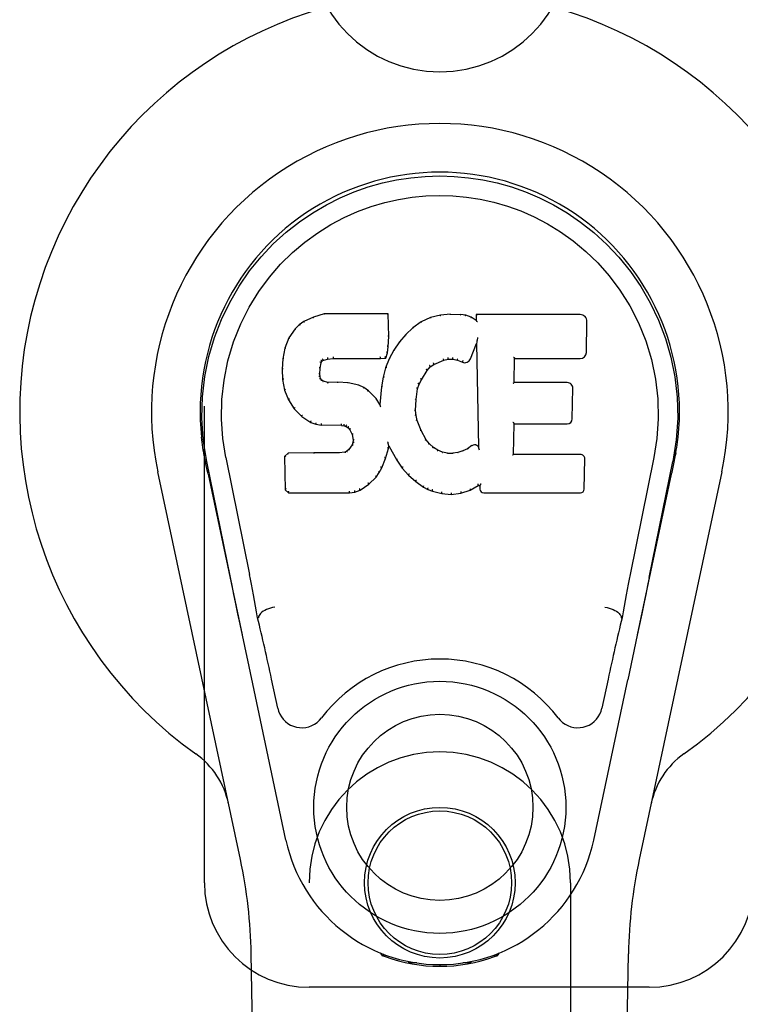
# Model space of a CAD drawing. Header units: inches. Extents: x 0 to 207, y 0 to 134.
# Tile 9 of 78: x 66.68 to 68.4, y 65.53 to 67.88. Entities that reach past the tile are written whole.
import ezdxf

# ---------------------------------------------------------------- set-up
doc = ezdxf.new("R2010")
doc.units = ezdxf.units.IN
doc.header["$LTSCALE"] = 11.383625
doc.header["$MEASUREMENT"] = 0
doc.linetypes.add('HIDDEN', pattern=[0.2, 0.1, -0.1])
doc.layers.add('LEFTHAND_DOOR_ASSEMBLY', color=7, linetype='CONTINUOUS')

msp = doc.modelspace()

# ---------------------------------------------------------------- linework, layer by layer
at = {"layer": 'LEFTHAND_DOOR_ASSEMBLY', "color": 8, "linetype": 'HIDDEN'}
for p, q in [((67.1214, 65.8161), (67.1214, 68.0661)), ((67.3714, 63.9586), (67.3714, 65.8161)), ((67.9964, 65.8161), (67.9964, 63.9586)), ((68.1839, 65.5661), (67.3714, 65.5661))]:
    msp.add_line(p, q, dxfattribs=at)
at = {"layer": 'LEFTHAND_DOOR_ASSEMBLY', "color": 7, "linetype": 'Continuous'}
for p, q in [((67.3821, 67.1674), (67.3589, 67.1568)), ((67.4078, 67.1756), (67.3821, 67.1674)), ((67.3823, 67.1668), (67.3821, 67.1674)), ((67.4079, 67.175), (67.4078, 67.1756)), ((67.5607, 67.1756), (67.4078, 67.1756)), ((67.5601, 67.175), (67.5607, 67.1756)), ((67.5619, 67.1208), (67.5607, 67.1756)), ((67.6854, 67.1718), (67.6618, 67.1664)), ((67.709, 67.1741), (67.6854, 67.1718)), ((67.6855, 67.1711), (67.6854, 67.1718)), ((67.709, 67.1735), (67.709, 67.1741)), ((67.709, 67.1741), (67.733, 67.1737)), ((67.7091, 67.1729), (67.709, 67.1735)), ((67.733, 67.173), (67.733, 67.1737)), ((67.7459, 67.1717), (67.733, 67.1737)), ((67.7457, 67.1711), (67.7459, 67.1717)), ((67.7587, 67.1675), (67.7459, 67.1717)), ((67.7585, 67.1669), (67.7587, 67.1675)), ((67.7708, 67.1595), (67.7587, 67.1675)), ((67.7706, 67.1735), (67.7708, 67.1595)), ((67.7712, 67.1729), (67.7706, 67.1735)), ((68.0193, 67.1735), (67.7706, 67.1735)), ((67.3478, 67.149), (67.3379, 67.1395)), ((67.3589, 67.1568), (67.3478, 67.149)), ((67.3482, 67.1485), (67.3478, 67.149)), ((67.3593, 67.1562), (67.3589, 67.1568)), ((67.6394, 67.1564), (67.6197, 67.1421)), ((67.6618, 67.1664), (67.6394, 67.1564)), ((67.6397, 67.1559), (67.6394, 67.1564)), ((67.662, 67.1658), (67.6618, 67.1664)), ((67.7708, 67.1595), (67.7714, 67.1584)), ((68.0341, 67.0827), (68.0354, 67.1571)), ((67.3379, 67.1395), (67.3232, 67.1177)), ((67.3384, 67.1391), (67.3379, 67.1395)), ((67.5606, 67.0964), (67.5619, 67.1208)), ((67.5613, 67.1208), (67.5619, 67.1208)), ((67.6026, 67.1258), (67.5874, 67.108)), ((67.6197, 67.1421), (67.6026, 67.1258)), ((67.6031, 67.1253), (67.6026, 67.1258)), ((67.6201, 67.1416), (67.6197, 67.1421)), ((67.3232, 67.1177), (67.3135, 67.093)), ((67.3237, 67.1174), (67.3232, 67.1177)), ((67.559, 67.0821), (67.5606, 67.0964)), ((67.56, 67.0964), (67.5606, 67.0964)), ((67.5874, 67.108), (67.5741, 67.0887)), ((67.5879, 67.1076), (67.5874, 67.108)), ((67.7569, 67.0677), (67.7718, 67.1045)), ((67.7723, 67.1074), (67.7718, 67.1045)), ((67.7718, 67.1045), (67.7761, 66.8574)), ((67.7725, 67.1093), (67.7724, 67.1088)), ((67.7726, 67.11), (67.7725, 67.1093)), ((67.7727, 67.1107), (67.7726, 67.11)), ((67.7729, 67.1118), (67.7727, 67.1107)), ((67.7731, 67.1129), (67.7729, 67.1118)), ((67.7733, 67.1141), (67.7731, 67.1129)), ((67.7736, 67.1155), (67.7733, 67.1141)), ((67.7739, 67.1174), (67.7736, 67.1155)), ((67.7741, 67.1186), (67.7739, 67.1174)), ((67.3135, 67.093), (67.3084, 67.068)), ((67.314, 67.0929), (67.3135, 67.093)), ((67.5545, 67.0694), (67.559, 67.0821)), ((67.5584, 67.0822), (67.559, 67.0821)), ((67.5741, 67.0887), (67.563, 67.068)), ((67.5746, 67.0884), (67.5741, 67.0887)), ((67.3084, 67.068), (67.307, 67.0431)), ((67.309, 67.0679), (67.3084, 67.068)), ((67.398, 67.0453), (67.4, 67.0584)), ((67.3994, 67.0585), (67.4, 67.0584)), ((67.4, 67.0584), (67.4016, 67.0617)), ((67.4012, 67.062), (67.4016, 67.0617)), ((67.4016, 67.0617), (67.4042, 67.0638)), ((67.4039, 67.0643), (67.4042, 67.0638)), ((67.4042, 67.0638), (67.4155, 67.0672)), ((67.4154, 67.0678), (67.4155, 67.0672)), ((67.4155, 67.0672), (67.4289, 67.0683)), ((67.4288, 67.0722), (67.4289, 67.0708)), ((67.4289, 67.0688), (67.4289, 67.0683)), ((67.4289, 67.0683), (67.5418, 67.0683)), ((67.5418, 67.0708), (67.5417, 67.0722)), ((67.5418, 67.0683), (67.5545, 67.0694)), ((67.5418, 67.0688), (67.5418, 67.0683)), ((67.5541, 67.0699), (67.5545, 67.0694)), ((67.563, 67.068), (67.5544, 67.0462)), ((67.5636, 67.0677), (67.563, 67.068)), ((67.6605, 67.049), (67.6609, 67.0486)), ((67.6609, 67.0486), (67.6697, 67.0545)), ((67.6694, 67.055), (67.6697, 67.0545)), ((67.6697, 67.0545), (67.6931, 67.0643)), ((67.6929, 67.0648), (67.6931, 67.0643)), ((67.6931, 67.0643), (67.7038, 67.067)), ((67.7038, 67.0675), (67.7038, 67.067)), ((67.7038, 67.067), (67.7147, 67.0668)), ((67.7148, 67.0674), (67.7147, 67.0668)), ((67.7147, 67.0668), (67.7261, 67.0642)), ((67.7263, 67.0647), (67.7261, 67.0642)), ((67.7261, 67.0642), (67.7378, 67.0596)), ((67.738, 67.0602), (67.7378, 67.0596)), ((67.8617, 67.0109), (67.8627, 67.0682)), ((67.8621, 67.0687), (67.8627, 67.0682)), ((67.8627, 67.0682), (68.0193, 67.0682)), ((67.307, 67.0431), (67.3082, 67.018)), ((67.3076, 67.043), (67.307, 67.0431)), ((67.3966, 67.0313), (67.3972, 67.0314)), ((67.397, 67.0253), (67.3976, 67.0254)), ((67.3972, 67.0314), (67.398, 67.0453)), ((67.3976, 67.0254), (67.3972, 67.0314)), ((67.3974, 67.0454), (67.398, 67.0453)), ((67.399, 67.0208), (67.3976, 67.0254)), ((67.5544, 67.0462), (67.5485, 67.0237)), ((67.555, 67.046), (67.5544, 67.0462)), ((67.6398, 67.0177), (67.6538, 67.0398)), ((67.6533, 67.0402), (67.6538, 67.0398)), ((67.6538, 67.0398), (67.6609, 67.0486)), ((67.3088, 67.0181), (67.3082, 67.018)), ((67.3082, 67.018), (67.3128, 66.9932)), ((67.3984, 67.0205), (67.399, 67.0208)), ((67.4017, 67.0171), (67.399, 67.0208)), ((67.4012, 67.0166), (67.4017, 67.0171)), ((67.4054, 67.0144), (67.4017, 67.0171)), ((67.4051, 67.0138), (67.4054, 67.0144)), ((67.4169, 67.0111), (67.4054, 67.0144)), ((67.4168, 67.0105), (67.4169, 67.0111)), ((67.4399, 67.0119), (67.4169, 67.0111)), ((67.4399, 67.0112), (67.4399, 67.0119)), ((67.4649, 67.0106), (67.4399, 67.0119)), ((67.4399, 67.0107), (67.4399, 67.0112)), ((67.4648, 67.0099), (67.4649, 67.0106)), ((67.49, 67.005), (67.4649, 67.0106)), ((67.4898, 67.0044), (67.49, 67.005)), ((67.5025, 66.9994), (67.49, 67.005)), ((67.5485, 67.0237), (67.5446, 67.0009)), ((67.5491, 67.0236), (67.5485, 67.0237)), ((67.6308, 66.9959), (67.6344, 67.007)), ((67.6338, 67.0072), (67.6344, 67.007)), ((67.6344, 67.007), (67.6398, 67.0177)), ((67.6393, 67.018), (67.6398, 67.0177)), ((67.8611, 67.0103), (67.8617, 67.0109)), ((67.9884, 67.0109), (67.8617, 67.0109)), ((67.3134, 66.9933), (67.3128, 66.9932)), ((67.3128, 66.9932), (67.3221, 66.9695)), ((67.5022, 66.9988), (67.5025, 66.9994)), ((67.5136, 66.9915), (67.5025, 66.9994)), ((67.5132, 66.991), (67.5136, 66.9915)), ((67.5318, 66.9733), (67.5136, 66.9915)), ((67.5446, 67.0009), (67.5409, 66.9588)), ((67.5452, 67.0008), (67.5446, 67.0009)), ((67.6273, 66.9703), (67.6308, 66.9959)), ((67.6302, 66.996), (67.6308, 66.9959)), ((68.0004, 66.9243), (68.0017, 66.9974)), ((67.3227, 66.9697), (67.3221, 66.9695)), ((67.3221, 66.9695), (67.3361, 66.9481)), ((67.5313, 66.9729), (67.5318, 66.9733)), ((67.5409, 66.9588), (67.5318, 66.9733)), ((67.5414, 66.9569), (67.5409, 66.9588)), ((67.6261, 66.9443), (67.6273, 66.9703)), ((67.6267, 66.9704), (67.6273, 66.9703)), ((67.3366, 66.9484), (67.3361, 66.9481)), ((67.3361, 66.9481), (67.3539, 66.9298)), ((67.6255, 66.9443), (67.6261, 66.9443)), ((67.6271, 66.9321), (67.6261, 66.9443)), ((67.6265, 66.932), (67.6271, 66.9321)), ((67.6298, 66.9203), (67.6271, 66.9321)), ((67.3543, 66.9302), (67.3539, 66.9298)), ((67.3539, 66.9298), (67.3753, 66.9159)), ((67.3755, 66.9164), (67.3753, 66.9159)), ((67.3753, 66.9159), (67.3879, 66.9113)), ((67.3881, 66.9118), (67.3879, 66.9113)), ((67.3879, 66.9113), (67.4009, 66.9091)), ((67.4009, 66.9096), (67.4009, 66.9091)), ((67.4486, 66.9086), (67.4009, 66.9091)), ((67.4487, 66.9092), (67.4486, 66.9086)), ((67.4486, 66.9086), (67.455, 66.908)), ((67.4551, 66.9086), (67.455, 66.908)), ((67.455, 66.908), (67.4601, 66.9063)), ((67.6292, 66.9201), (67.6298, 66.9203)), ((67.6392, 66.8963), (67.6298, 66.9203)), ((67.86, 66.8394), (67.8612, 66.9124)), ((67.8607, 66.913), (67.8612, 66.9124)), ((67.8612, 66.9124), (67.9884, 66.9124)), ((67.4604, 66.9068), (67.4601, 66.9063)), ((67.4601, 66.9063), (67.4646, 66.903)), ((67.465, 66.9034), (67.4646, 66.903)), ((67.4646, 66.903), (67.4685, 66.8984)), ((67.469, 66.8987), (67.4685, 66.8984)), ((67.4685, 66.8984), (67.4744, 66.8867)), ((67.4749, 66.8868), (67.4744, 66.8867)), ((67.4744, 66.8867), (67.4767, 66.8734)), ((67.6386, 66.896), (67.6392, 66.8963)), ((67.6516, 66.8739), (67.6392, 66.8963)), ((67.4744, 66.8623), (67.4662, 66.8513)), ((67.4763, 66.8675), (67.4744, 66.8623)), ((67.475, 66.862), (67.4744, 66.8623)), ((67.4767, 66.8734), (67.4763, 66.8675)), ((67.4768, 66.8674), (67.4763, 66.8675)), ((67.4773, 66.8734), (67.4767, 66.8734)), ((67.56, 66.8685), (67.5598, 66.8695)), ((67.5602, 66.8678), (67.56, 66.8685)), ((67.5603, 66.8671), (67.5602, 66.8678)), ((67.5605, 66.8665), (67.5603, 66.8671)), ((67.5606, 66.8658), (67.5605, 66.8665)), ((67.5607, 66.8653), (67.5606, 66.8658)), ((67.5608, 66.8645), (67.5607, 66.8653)), ((67.5617, 66.8597), (67.5612, 66.8616)), ((67.6511, 66.8736), (67.6516, 66.8739)), ((67.6595, 66.8646), (67.6516, 66.8739)), ((67.659, 66.8642), (67.6595, 66.8646)), ((67.6688, 66.8562), (67.6595, 66.8646)), ((67.1199, 66.8432), (67.1213, 66.8361)), ((67.3211, 66.8425), (67.3131, 66.8344)), ((67.3828, 66.8431), (67.3211, 66.8425)), ((67.3214, 66.8419), (67.3211, 66.8425)), ((67.4435, 66.8434), (67.3828, 66.8431)), ((67.3828, 66.8424), (67.3828, 66.8431)), ((67.3828, 66.8424), (67.3829, 66.8419)), ((67.4572, 66.8444), (67.4435, 66.8434)), ((67.4435, 66.8427), (67.4435, 66.8434)), ((67.4435, 66.8427), (67.4436, 66.8422)), ((67.4616, 66.8469), (67.4572, 66.8444)), ((67.4573, 66.8438), (67.4572, 66.8444)), ((67.4662, 66.8513), (67.4616, 66.8469)), ((67.462, 66.8464), (67.4616, 66.8469)), ((67.4666, 66.8509), (67.4662, 66.8513)), ((67.5543, 66.8298), (67.5611, 66.8537)), ((67.5606, 66.8538), (67.5611, 66.8537)), ((67.5611, 66.8537), (67.5617, 66.8597)), ((67.5617, 66.8597), (67.5808, 66.8257)), ((67.6684, 66.8557), (67.6688, 66.8562)), ((67.679, 66.8493), (67.6688, 66.8562)), ((67.6787, 66.8488), (67.679, 66.8493)), ((67.6902, 66.8449), (67.679, 66.8493)), ((67.69, 66.8442), (67.6902, 66.8449)), ((67.7024, 66.8427), (67.6902, 66.8449)), ((67.7023, 66.842), (67.7024, 66.8427)), ((67.7024, 66.8427), (67.7147, 66.8422)), ((67.7268, 66.844), (67.7147, 66.8422)), ((67.7148, 66.8416), (67.7147, 66.8422)), ((67.7149, 66.841), (67.7148, 66.8416)), ((67.7388, 66.8479), (67.7268, 66.844)), ((67.727, 66.8434), (67.7268, 66.844)), ((67.7501, 66.8531), (67.7388, 66.8479)), ((67.739, 66.8473), (67.7388, 66.8479)), ((67.7605, 66.8603), (67.7501, 66.8531)), ((67.7504, 66.8525), (67.7501, 66.8531)), ((67.7608, 66.8597), (67.7605, 66.8603)), ((67.7761, 66.8574), (67.7761, 66.8573)), ((67.7767, 66.8552), (67.7761, 66.8573)), ((67.7788, 66.8498), (67.7781, 66.8519)), ((67.8593, 66.8388), (67.86, 66.8394)), ((68.0199, 66.8394), (67.86, 66.8394)), ((68.2455, 66.8299), (68.248, 66.8433)), ((68.2479, 66.8433), (68.2465, 66.8361)), ((67.123, 66.8265), (67.1224, 66.8295)), ((67.1236, 66.8234), (67.123, 66.8265)), ((67.125, 66.8168), (67.1236, 66.8234)), ((67.128, 66.8021), (67.125, 66.8168)), ((67.1834, 66.5456), (67.1269, 66.8226)), ((67.1724, 66.8318), (67.2294, 66.5528)), ((67.3131, 66.8344), (67.3145, 66.7551)), ((67.3137, 66.8341), (67.3131, 66.8344)), ((67.545, 66.807), (67.5543, 66.8298)), ((67.5537, 66.8299), (67.5543, 66.8298)), ((67.5813, 66.826), (67.5808, 66.8257)), ((67.5808, 66.8257), (67.594, 66.8069)), ((68.0291, 66.7567), (68.0303, 66.8288)), ((68.1954, 66.8318), (68.1384, 66.5528)), ((68.1844, 66.5456), (68.2409, 66.8226)), ((68.2428, 66.8168), (68.2444, 66.8246)), ((68.2444, 66.8246), (68.245, 66.8273)), ((68.245, 66.8273), (68.2455, 66.8299)), ((67.2074, 65.8716), (67.0101, 66.7975)), ((67.13, 66.7926), (67.128, 66.8021)), ((67.13, 66.7925), (67.2119, 66.4083)), ((67.5319, 66.7852), (67.5393, 66.7958)), ((67.5388, 66.7961), (67.5393, 66.7958)), ((67.5393, 66.7958), (67.545, 66.807)), ((67.5445, 66.8072), (67.545, 66.807)), ((67.5945, 66.8073), (67.594, 66.8069)), ((67.594, 66.8069), (67.6093, 66.79)), ((67.6097, 66.7904), (67.6093, 66.79)), ((68.1559, 66.4083), (68.2378, 66.7925)), ((68.3577, 66.7975), (68.1604, 65.8716)), ((67.4932, 66.7537), (67.514, 66.7679)), ((67.5137, 66.7683), (67.514, 66.7679)), ((67.514, 66.7679), (67.5319, 66.7852)), ((67.5315, 66.7856), (67.5319, 66.7852)), ((67.6093, 66.79), (67.6264, 66.7749)), ((67.6267, 66.7753), (67.6264, 66.7749)), ((67.6264, 66.7749), (67.6446, 66.7609)), ((67.3151, 66.7554), (67.3145, 66.7551)), ((67.3145, 66.7551), (67.3221, 66.7477)), ((67.3223, 66.7483), (67.3221, 66.7477)), ((67.3221, 66.7477), (67.4683, 66.7477)), ((67.4682, 66.7502), (67.4681, 66.7516)), ((67.4682, 66.7483), (67.4683, 66.7477)), ((67.4683, 66.7477), (67.481, 66.7494)), ((67.4809, 66.7499), (67.481, 66.7494)), ((67.481, 66.7494), (67.4932, 66.7537)), ((67.493, 66.7542), (67.4932, 66.7537)), ((67.6449, 66.7614), (67.6446, 66.7609)), ((67.6446, 66.7609), (67.6551, 66.7555)), ((67.6554, 66.7561), (67.6551, 66.7555)), ((67.6551, 66.7555), (67.6662, 66.7518)), ((67.6663, 66.7523), (67.6662, 66.7518)), ((67.6662, 66.7518), (67.6885, 66.7461)), ((67.6886, 66.7467), (67.6885, 66.7461)), ((67.6885, 66.7461), (67.7113, 66.7436)), ((67.7113, 66.7475), (67.7113, 66.7441)), ((67.7113, 66.7436), (67.7344, 66.7468)), ((67.7113, 66.7441), (67.7113, 66.7436)), ((67.7343, 66.7473), (67.7344, 66.7468)), ((67.7344, 66.7468), (67.7566, 66.7537)), ((67.7564, 66.7542), (67.7566, 66.7537)), ((67.7566, 66.7537), (67.7752, 66.7648)), ((67.7751, 66.7654), (67.7752, 66.7648)), ((67.7752, 66.7648), (67.7796, 66.7648)), ((67.7801, 66.7654), (67.7796, 66.7648)), ((67.7796, 66.7648), (67.7797, 66.7567)), ((67.7889, 66.7477), (68.0199, 66.7477)), ((67.2505, 66.449), (67.2484, 66.4486)), ((68.1173, 66.449), (68.1194, 66.4486)), ((68.1664, 66.4585), (68.1557, 66.4077)), ((68.1557, 66.4077), (68.1445, 66.3544)), ((67.2279, 66.3326), (67.2176, 66.3812)), ((68.1445, 66.3544), (68.1331, 66.3006)), ((67.3162, 65.9179), (67.2279, 66.3326)), ((67.2966, 66.2331), (67.2819, 66.3022)), ((68.0516, 65.9179), (68.1331, 66.3006)), ((68.0859, 66.3022), (68.0712, 66.2331)), ((67.3054, 61.5067), (67.2331, 65.646)), ((67.5452, 65.6426), (67.5424, 65.6483)), ((67.5487, 65.6458), (67.5486, 65.6412)), ((67.5523, 65.6427), (67.5526, 65.6397)), ((67.8152, 65.6397), (67.8155, 65.6426)), ((67.8191, 65.6458), (67.8192, 65.6412)), ((67.8254, 65.6483), (67.8226, 65.6426)), ((68.0624, 61.5067), (68.1347, 65.646)), ((67.6292, 65.6246), (67.6083, 65.6242)), ((67.6839, 65.6203), (67.6839, 65.6163)), ((67.7595, 65.6242), (67.7386, 65.6246))]:
    msp.add_line(p, q, dxfattribs=at)
for points in [[(67.1269, 66.8225), (67.1187, 66.8751), (67.1155, 66.9269), (67.1169, 66.9771), (67.1225, 67.0259), (67.1321, 67.0731), (67.1454, 67.1184), (67.162, 67.1617), (67.1817, 67.2027), (67.2043, 67.2414), (67.2294, 67.2777), (67.2568, 67.3114), (67.286, 67.3423), (67.3166, 67.3702), (67.3482, 67.395), (67.3804, 67.4169), (67.4131, 67.4361), (67.4459, 67.4525), (67.4791, 67.4666), (67.5128, 67.4784), (67.5467, 67.4879), (67.5806, 67.4953), (67.6146, 67.5005), (67.6492, 67.5037), (67.6839, 67.5047)], [(67.6839, 67.5047), (67.7182, 67.5037), (67.7525, 67.5006), (67.7869, 67.4953), (67.8211, 67.4879), (67.855, 67.4784), (67.8886, 67.4666), (67.9222, 67.4524), (67.9554, 67.4357), (67.988, 67.4166), (68.0201, 67.3946), (68.052, 67.3695), (68.0828, 67.3413), (68.1118, 67.3105), (68.1391, 67.2768), (68.1642, 67.2404), (68.1867, 67.2014), (68.2065, 67.1601), (68.223, 67.1167), (68.236, 67.0717), (68.2454, 67.0249), (68.251, 66.9762), (68.2523, 66.926), (68.249, 66.8746), (68.2409, 66.8225)], [(67.1724, 66.8318), (67.1652, 66.8775), (67.162, 66.9236), (67.163, 66.9703), (67.1682, 67.017), (67.1777, 67.0633), (67.1911, 67.1083), (67.2082, 67.151), (67.2284, 67.1912), (67.2514, 67.2285), (67.2766, 67.2627), (67.3035, 67.2937), (67.3319, 67.3217), (67.3615, 67.3468), (67.3921, 67.369), (67.4234, 67.3885), (67.4552, 67.4055), (67.4873, 67.4198), (67.5197, 67.4317), (67.5523, 67.4414), (67.585, 67.4488), (67.6176, 67.454), (67.6502, 67.4571), (67.6828, 67.4582), (67.7153, 67.4573), (67.7478, 67.4543), (67.7802, 67.4492), (67.8127, 67.4421), (67.8452, 67.4327), (67.8775, 67.421), (67.9095, 67.4069), (67.9411, 67.3905), (67.9722, 67.3714), (68.0028, 67.3494), (68.0326, 67.3246), (68.0613, 67.2969), (68.0885, 67.266), (68.1141, 67.2319), (68.1375, 67.1946), (68.1583, 67.1539), (68.1759, 67.1108), (68.1895, 67.0658), (68.1992, 67.0195)], [(67.3823, 67.1668), (67.3824, 67.1668), (67.3825, 67.1668), (67.3826, 67.1667), (67.3827, 67.1666), (67.3829, 67.1665), (67.383, 67.1663)], [(67.4079, 67.175), (67.408, 67.1749), (67.408, 67.1749), (67.4081, 67.1748), (67.4081, 67.1747), (67.4082, 67.1745), (67.4082, 67.1744)], [(67.5596, 67.175), (67.5594, 67.1749), (67.5592, 67.1749), (67.5589, 67.1748), (67.5587, 67.1747), (67.5585, 67.1745), (67.5582, 67.1744)], [(67.6859, 67.1706), (67.6858, 67.1708), (67.6857, 67.1709), (67.6857, 67.171), (67.6856, 67.1711), (67.6856, 67.1711), (67.6855, 67.1711)], [(67.7328, 67.1725), (67.7328, 67.1726), (67.7328, 67.1728), (67.7329, 67.1729), (67.7329, 67.173), (67.7329, 67.173), (67.733, 67.173)], [(67.7453, 67.1705), (67.7453, 67.1707), (67.7454, 67.1708), (67.7455, 67.1709), (67.7456, 67.171), (67.7456, 67.1711), (67.7457, 67.1711)], [(67.7576, 67.1665), (67.7578, 67.1666), (67.7579, 67.1667), (67.758, 67.1668), (67.7582, 67.1669), (67.7583, 67.1669), (67.7584, 67.1669)], [(67.7732, 67.1723), (67.7729, 67.1725), (67.7727, 67.1726), (67.7724, 67.1727), (67.7722, 67.1728), (67.772, 67.1729), (67.7718, 67.1729)], [(67.3483, 67.1486), (67.3484, 67.1486), (67.3486, 67.1487), (67.3487, 67.1487), (67.3489, 67.1486), (67.3492, 67.1486), (67.3495, 67.1484)], [(67.3593, 67.1562), (67.3594, 67.1562), (67.3595, 67.1562), (67.3596, 67.1562), (67.3598, 67.1562), (67.36, 67.156), (67.3602, 67.1559)], [(67.6406, 67.1555), (67.6404, 67.1557), (67.6402, 67.1558), (67.6401, 67.1559), (67.6399, 67.1559), (67.6398, 67.1559), (67.6396, 67.1559)], [(67.6626, 67.1653), (67.6625, 67.1655), (67.6624, 67.1656), (67.6623, 67.1657), (67.6622, 67.1657), (67.6621, 67.1658), (67.662, 67.1658)], [(67.7735, 67.156), (67.7732, 67.1565), (67.7729, 67.1569), (67.7726, 67.1573), (67.7723, 67.1576), (67.7721, 67.1579), (67.7719, 67.158)], [(67.3384, 67.1392), (67.3386, 67.1393), (67.3388, 67.1393), (67.339, 67.1394), (67.3393, 67.1394), (67.3396, 67.1393), (67.3399, 67.1392)], [(67.5613, 67.1208), (67.5613, 67.1212), (67.561, 67.1215), (67.5607, 67.1218), (67.5603, 67.122), (67.5599, 67.1221), (67.5594, 67.1222)], [(67.6045, 67.1253), (67.6042, 67.1254), (67.6039, 67.1255), (67.6037, 67.1255), (67.6034, 67.1255), (67.6032, 67.1254), (67.603, 67.1253)], [(67.6214, 67.1415), (67.6211, 67.1416), (67.6208, 67.1417), (67.6206, 67.1418), (67.6204, 67.1418), (67.6202, 67.1417), (67.6201, 67.1416)], [(67.3238, 67.1175), (67.3239, 67.1177), (67.3242, 67.1178), (67.3244, 67.1179), (67.3248, 67.1179), (67.3251, 67.1179), (67.3254, 67.1178)], [(67.56, 67.0964), (67.5599, 67.0968), (67.5597, 67.0971), (67.5594, 67.0975), (67.559, 67.0977), (67.5585, 67.0979), (67.558, 67.0979)], [(67.5895, 67.1078), (67.5892, 67.1079), (67.5889, 67.1079), (67.5886, 67.1079), (67.5883, 67.1079), (67.5881, 67.1078), (67.5879, 67.1076)], [(67.7724, 67.1083), (67.7723, 67.108), (67.7723, 67.1078), (67.7723, 67.1077)], [(67.7724, 67.1088), (67.7724, 67.1086), (67.7724, 67.1084), (67.7724, 67.1083)], [(67.3141, 67.0929), (67.3142, 67.0932), (67.3145, 67.0934), (67.3148, 67.0935), (67.3151, 67.0936), (67.3155, 67.0937), (67.3159, 67.0937)], [(67.5542, 67.0702), (67.5542, 67.0705), (67.5541, 67.0708), (67.554, 67.0712), (67.5539, 67.0716), (67.5536, 67.072), (67.5533, 67.0724), (67.553, 67.0728), (67.5526, 67.0731)], [(67.5584, 67.0823), (67.5584, 67.0827), (67.5582, 67.0831), (67.5579, 67.0834), (67.5575, 67.0837), (67.557, 67.0839), (67.5565, 67.084)], [(67.5763, 67.0887), (67.576, 67.0888), (67.5756, 67.0888), (67.5753, 67.0888), (67.5751, 67.0887), (67.5748, 67.0886), (67.5746, 67.0883)], [(67.309, 67.068), (67.3092, 67.0683), (67.3094, 67.0685), (67.3097, 67.0688), (67.3101, 67.0689), (67.3105, 67.069), (67.311, 67.069)], [(67.3975, 67.0605), (67.398, 67.0604), (67.3985, 67.0601), (67.3989, 67.0598), (67.3992, 67.0595), (67.3994, 67.0591), (67.3994, 67.0587)], [(67.3996, 67.0646), (67.4001, 67.0643), (67.4006, 67.064), (67.4009, 67.0635), (67.4012, 67.0631), (67.4013, 67.0626), (67.4012, 67.0622)], [(67.403, 67.0675), (67.4033, 67.0671), (67.4036, 67.0667), (67.4038, 67.0662), (67.404, 67.0658), (67.4041, 67.0653), (67.4042, 67.0649), (67.4041, 67.0646), (67.404, 67.0643)], [(67.4151, 67.0711), (67.4152, 67.0707), (67.4153, 67.0702), (67.4154, 67.0697), (67.4155, 67.0691), (67.4156, 67.0687), (67.4156, 67.0682), (67.4155, 67.0679), (67.4154, 67.0678)], [(67.4289, 67.0708), (67.4289, 67.0703), (67.4289, 67.0698), (67.4289, 67.0694), (67.4289, 67.0691), (67.4289, 67.0689), (67.4289, 67.0688)], [(67.5418, 67.0688), (67.5418, 67.0689), (67.5418, 67.0691), (67.5418, 67.0694), (67.5418, 67.0698), (67.5418, 67.0703), (67.5418, 67.0708)], [(67.5654, 67.0683), (67.565, 67.0683), (67.5646, 67.0683), (67.5643, 67.0683), (67.564, 67.0682), (67.5637, 67.068), (67.5636, 67.0677)], [(67.6606, 67.049), (67.6607, 67.0493), (67.6607, 67.0496), (67.6607, 67.05), (67.6605, 67.0504), (67.6603, 67.0508), (67.6599, 67.0512), (67.6596, 67.0515), (67.6592, 67.0518)], [(67.6694, 67.055), (67.6696, 67.0552), (67.6696, 67.0555), (67.6696, 67.0559), (67.6695, 67.0564), (67.6693, 67.0569), (67.6691, 67.0573), (67.6688, 67.0578), (67.6685, 67.0581)], [(67.6929, 67.0648), (67.693, 67.0649), (67.6931, 67.0652), (67.6931, 67.0655), (67.693, 67.066), (67.6929, 67.0665), (67.6927, 67.067), (67.6925, 67.0676), (67.6923, 67.068)], [(67.7038, 67.0675), (67.7038, 67.0676), (67.7038, 67.0679), (67.7039, 67.0682), (67.7038, 67.0687), (67.7038, 67.0692), (67.7037, 67.0698), (67.7036, 67.0704), (67.7035, 67.0709)], [(67.7148, 67.0674), (67.7147, 67.0675), (67.7147, 67.0677), (67.7147, 67.0681), (67.7147, 67.0685), (67.7148, 67.0691), (67.7148, 67.0696), (67.7149, 67.0702), (67.715, 67.0707)], [(67.7263, 67.0647), (67.7262, 67.0648), (67.7261, 67.0651), (67.7261, 67.0654), (67.7261, 67.0659), (67.7263, 67.0664), (67.7264, 67.067), (67.7266, 67.0675), (67.7269, 67.068)], [(67.7387, 67.0634), (67.7385, 67.063), (67.7382, 67.0625), (67.738, 67.062), (67.7378, 67.0615), (67.7378, 67.061), (67.7378, 67.0606), (67.7378, 67.0603), (67.738, 67.0602)], [(67.8602, 67.0721), (67.8604, 67.0719), (67.8607, 67.0717), (67.8609, 67.0715), (67.8611, 67.0712), (67.8613, 67.071), (67.8615, 67.0707)], [(67.8615, 67.0707), (67.8617, 67.0705), (67.8618, 67.0702), (67.862, 67.07), (67.862, 67.0697), (67.8621, 67.0695), (67.8621, 67.0693)], [(67.3076, 67.0431), (67.3077, 67.0434), (67.3079, 67.0438), (67.3082, 67.044), (67.3086, 67.0442), (67.3091, 67.0444), (67.3096, 67.0444)], [(67.3946, 67.0327), (67.3951, 67.0327), (67.3955, 67.0325), (67.3959, 67.0323), (67.3962, 67.0321), (67.3965, 67.0317), (67.3966, 67.0313)], [(67.395, 67.0263), (67.3955, 67.0263), (67.3959, 67.0262), (67.3962, 67.0261), (67.3966, 67.0259), (67.3968, 67.0257), (67.3969, 67.0254)], [(67.3955, 67.0469), (67.396, 67.0469), (67.3964, 67.0467), (67.3968, 67.0464), (67.3972, 67.0461), (67.3974, 67.0457), (67.3974, 67.0453)], [(67.5569, 67.0467), (67.5565, 67.0467), (67.5561, 67.0467), (67.5557, 67.0466), (67.5554, 67.0465), (67.5552, 67.0462), (67.555, 67.0459)], [(67.6533, 67.0402), (67.6534, 67.0405), (67.6534, 67.0408), (67.6533, 67.0412), (67.6531, 67.0416), (67.6529, 67.0419), (67.6525, 67.0422), (67.6521, 67.0425), (67.6517, 67.0427)], [(67.3088, 67.0182), (67.3089, 67.0185), (67.3091, 67.0189), (67.3094, 67.0192), (67.3098, 67.0194), (67.3103, 67.0196), (67.3108, 67.0197)], [(67.3967, 67.021), (67.397, 67.021), (67.3973, 67.021), (67.3977, 67.021), (67.3979, 67.0209), (67.3982, 67.0208), (67.3983, 67.0206)], [(67.3998, 67.0166), (67.4001, 67.0167), (67.4003, 67.0168), (67.4006, 67.0168), (67.4008, 67.0168), (67.401, 67.0168), (67.4012, 67.0167)], [(67.4042, 67.0134), (67.4044, 67.0135), (67.4045, 67.0136), (67.4047, 67.0137), (67.4048, 67.0138), (67.4049, 67.0138), (67.405, 67.0138)], [(67.4165, 67.0099), (67.4166, 67.01), (67.4166, 67.0102), (67.4167, 67.0103), (67.4167, 67.0104), (67.4167, 67.0104), (67.4168, 67.0105)], [(67.4646, 67.0094), (67.4646, 67.0095), (67.4647, 67.0097), (67.4647, 67.0098), (67.4648, 67.0099), (67.4648, 67.0099), (67.4648, 67.0099)], [(67.4892, 67.0039), (67.4893, 67.0041), (67.4895, 67.0043), (67.4896, 67.0043), (67.4896, 67.0044), (67.4897, 67.0044), (67.4898, 67.0044)], [(67.5471, 67.002), (67.5467, 67.0019), (67.5462, 67.0019), (67.5458, 67.0017), (67.5455, 67.0015), (67.5453, 67.0012), (67.5452, 67.0008)], [(67.551, 67.0245), (67.5505, 67.0245), (67.5501, 67.0244), (67.5498, 67.0243), (67.5494, 67.0241), (67.5492, 67.0238), (67.5491, 67.0235)], [(67.6338, 67.0073), (67.6339, 67.0077), (67.6337, 67.0081), (67.6334, 67.0085), (67.633, 67.0089), (67.6325, 67.0092), (67.632, 67.0094)], [(67.6394, 67.018), (67.6394, 67.0184), (67.6393, 67.0189), (67.6391, 67.0194), (67.6387, 67.0198), (67.6382, 67.0201), (67.6376, 67.0204)], [(67.8591, 67.0097), (67.8593, 67.0099), (67.8596, 67.01), (67.8598, 67.0101), (67.8601, 67.0102), (67.8603, 67.0103), (67.8605, 67.0103)], [(68.1992, 67.0195), (68.2046, 66.9721), (68.2058, 66.9245), (68.2027, 66.8778), (68.1954, 66.8318)], [(67.3134, 66.9934), (67.3134, 66.9938), (67.3136, 66.9942), (67.3139, 66.9945), (67.3143, 66.9948), (67.3148, 66.9951), (67.3153, 66.9952)], [(67.5013, 66.9985), (67.5015, 66.9987), (67.5017, 66.9988), (67.5018, 66.9988), (67.502, 66.9988), (67.5021, 66.9988), (67.5022, 66.9988)], [(67.5119, 66.9909), (67.5122, 66.991), (67.5124, 66.9911), (67.5126, 66.9911), (67.5128, 66.9911), (67.513, 66.9911), (67.5131, 66.991)], [(67.6303, 66.9961), (67.6302, 66.9965), (67.63, 66.9969), (67.6297, 66.9972), (67.6293, 66.9975), (67.6288, 66.9977), (67.6283, 66.9978)], [(67.3226, 66.9698), (67.3226, 66.9702), (67.3227, 66.9706), (67.323, 66.9711), (67.3234, 66.9714), (67.3239, 66.9718), (67.3244, 66.972)], [(67.5298, 66.973), (67.53, 66.9731), (67.5303, 66.9732), (67.5306, 66.9732), (67.5308, 66.9731), (67.531, 66.973), (67.5312, 66.9729)], [(67.5428, 66.9523), (67.5423, 66.9542), (67.5421, 66.955), (67.5419, 66.9558), (67.5417, 66.9563), (67.5415, 66.9567)], [(67.6267, 66.9704), (67.6266, 66.9708), (67.6264, 66.9711), (67.6261, 66.9714), (67.6257, 66.9717), (67.6252, 66.9718), (67.6247, 66.9719)], [(67.3366, 66.9485), (67.3365, 66.9488), (67.3364, 66.9491), (67.3365, 66.9495), (67.3367, 66.9498), (67.337, 66.9502), (67.3373, 66.9505), (67.3377, 66.9508), (67.3382, 66.9511)], [(67.3542, 66.9303), (67.3541, 66.9305), (67.354, 66.9308), (67.3541, 66.9312), (67.3542, 66.9316), (67.3545, 66.9321), (67.3548, 66.9325), (67.3551, 66.9328), (67.3555, 66.9331)], [(67.6255, 66.9443), (67.6254, 66.9447), (67.6252, 66.945), (67.6249, 66.9452), (67.6245, 66.9454), (67.624, 66.9455), (67.6236, 66.9456)], [(67.6265, 66.9321), (67.6264, 66.9324), (67.6261, 66.9326), (67.6258, 66.9328), (67.6255, 66.933), (67.625, 66.9331), (67.6246, 66.9331)], [(67.3755, 66.9164), (67.3754, 66.9166), (67.3753, 66.9169), (67.3753, 66.9173), (67.3754, 66.9178), (67.3756, 66.9182), (67.3758, 66.9187), (67.3761, 66.9192), (67.3764, 66.9196)], [(67.388, 66.9118), (67.3879, 66.9119), (67.3879, 66.9122), (67.3879, 66.9126), (67.3879, 66.913), (67.388, 66.9135), (67.3882, 66.9141), (67.3884, 66.9146), (67.3886, 66.9151)], [(67.4009, 66.9096), (67.4009, 66.9097), (67.4008, 66.91), (67.4008, 66.9103), (67.4009, 66.9108), (67.4009, 66.9113), (67.4009, 66.9119), (67.401, 66.9125), (67.4011, 66.913)], [(67.4487, 66.9092), (67.4486, 66.9093), (67.4486, 66.9095), (67.4486, 66.9098), (67.4486, 66.9103), (67.4487, 66.9109), (67.4487, 66.9114), (67.4487, 66.912), (67.4488, 66.9125)], [(67.4552, 66.9086), (67.4551, 66.9087), (67.455, 66.9089), (67.455, 66.9093), (67.455, 66.9098), (67.4551, 66.9103), (67.4552, 66.9108), (67.4554, 66.9114), (67.4556, 66.9119)], [(67.4603, 66.9069), (67.4602, 66.9071), (67.4601, 66.9074), (67.4602, 66.9077), (67.4603, 66.9082), (67.4604, 66.9087), (67.4607, 66.9091), (67.461, 66.9096), (67.4613, 66.91)], [(67.6291, 66.9202), (67.629, 66.9204), (67.6288, 66.9206), (67.6284, 66.9208), (67.6281, 66.9209), (67.6277, 66.9209), (67.6273, 66.9209)], [(67.8587, 66.9163), (67.859, 66.9161), (67.8592, 66.9159), (67.8595, 66.9157), (67.8597, 66.9154), (67.8599, 66.9152), (67.8601, 66.9149)], [(67.8601, 66.9149), (67.8602, 66.9147), (67.8604, 66.9144), (67.8605, 66.9142), (67.8606, 66.914), (67.8606, 66.9138), (67.8607, 66.9136)], [(67.465, 66.9034), (67.4648, 66.9037), (67.4648, 66.9041), (67.4648, 66.9044), (67.465, 66.9048), (67.4652, 66.9052), (67.4655, 66.9056), (67.4659, 66.906), (67.4663, 66.9062)], [(67.4689, 66.8988), (67.4689, 66.8992), (67.4689, 66.8997), (67.4692, 66.9001), (67.4696, 66.9005), (67.4701, 66.9009), (67.4706, 66.9012)], [(67.4749, 66.887), (67.4749, 66.8874), (67.4751, 66.8877), (67.4754, 66.8881), (67.4758, 66.8884), (67.4763, 66.8887), (67.4768, 66.8888)], [(67.6386, 66.8961), (67.6384, 66.8963), (67.6382, 66.8964), (67.6379, 66.8965), (67.6376, 66.8966), (67.6372, 66.8966), (67.6368, 66.8965)], [(67.1198, 66.8433), (67.1187, 66.8496), (67.1177, 66.8559), (67.1168, 66.8622), (67.1159, 66.8684), (67.1151, 66.8746), (67.1144, 66.8807)], [(67.475, 66.8621), (67.4752, 66.8623), (67.4754, 66.8624), (67.4757, 66.8625), (67.476, 66.8625), (67.4763, 66.8625), (67.4767, 66.8624)], [(67.4769, 66.8675), (67.477, 66.8678), (67.4773, 66.868), (67.4776, 66.8682), (67.4779, 66.8683), (67.4783, 66.8683), (67.4788, 66.8683)], [(67.4773, 66.8735), (67.4774, 66.8739), (67.4777, 66.8742), (67.478, 66.8744), (67.4784, 66.8746), (67.4788, 66.8748), (67.4793, 66.8748)], [(67.5611, 66.8634), (67.561, 66.8637), (67.561, 66.8639), (67.5608, 66.8645)], [(67.5612, 66.8618), (67.5612, 66.8619), (67.5612, 66.8621), (67.5612, 66.8623), (67.5612, 66.8624), (67.5612, 66.8627), (67.5611, 66.8629), (67.5611, 66.8631), (67.5611, 66.8634)], [(67.6495, 66.8738), (67.6498, 66.8739), (67.6501, 66.8739), (67.6504, 66.8739), (67.6506, 66.8739), (67.6508, 66.8738), (67.651, 66.8736)], [(67.6576, 66.8641), (67.6579, 66.8643), (67.6582, 66.8643), (67.6584, 66.8644), (67.6586, 66.8643), (67.6589, 66.8643), (67.6591, 66.8641)], [(67.776, 66.8574), (67.7754, 66.8583), (67.7747, 66.8591), (67.774, 66.8598), (67.7732, 66.8604), (67.7725, 66.8609), (67.7717, 66.8613), (67.7709, 66.8616), (67.7701, 66.8619), (67.7693, 66.8621), (67.7685, 66.8623), (67.7677, 66.8624), (67.7669, 66.8624)], [(68.2479, 66.8433), (68.249, 66.8497), (68.2501, 66.856), (68.2511, 66.8623), (68.2519, 66.8685), (68.2527, 66.8747), (68.2534, 66.8807)], [(67.1224, 66.8295), (67.1201, 66.8419), (67.1198, 66.8433)], [(67.3215, 66.8419), (67.3216, 66.8418), (67.3217, 66.8418), (67.3218, 66.8417), (67.3219, 66.8416), (67.322, 66.8414), (67.3222, 66.8413)], [(67.4573, 66.8438), (67.4574, 66.8438), (67.4575, 66.8438), (67.4576, 66.8437), (67.4577, 66.8436), (67.4578, 66.8434), (67.4579, 66.8433)], [(67.4621, 66.8464), (67.4622, 66.8464), (67.4624, 66.8465), (67.4626, 66.8464), (67.4628, 66.8464), (67.463, 66.8463), (67.4632, 66.8461)], [(67.4666, 66.8508), (67.4668, 66.851), (67.467, 66.8511), (67.4673, 66.8511), (67.4675, 66.8511), (67.4678, 66.8511), (67.4681, 66.851)], [(67.5606, 66.8539), (67.5605, 66.8543), (67.5603, 66.8547), (67.56, 66.855), (67.5596, 66.8553), (67.5591, 66.8554), (67.5586, 66.8555)], [(67.6672, 66.8555), (67.6675, 66.8557), (67.6678, 66.8558), (67.668, 66.8558), (67.6681, 66.8558), (67.6683, 66.8558), (67.6685, 66.8557)], [(67.6778, 66.8484), (67.678, 66.8486), (67.6782, 66.8487), (67.6783, 66.8488), (67.6785, 66.8488), (67.6786, 66.8488), (67.6788, 66.8487)], [(67.6894, 66.8437), (67.6896, 66.8439), (67.6897, 66.8441), (67.6898, 66.8441), (67.6898, 66.8442), (67.6899, 66.8442), (67.69, 66.8442)], [(67.7021, 66.8415), (67.7021, 66.8416), (67.7021, 66.8418), (67.7022, 66.8419), (67.7022, 66.842), (67.7023, 66.842), (67.7023, 66.842)], [(67.7274, 66.8429), (67.7273, 66.843), (67.7273, 66.8432), (67.7272, 66.8433), (67.7271, 66.8434), (67.727, 66.8434), (67.727, 66.8434)], [(67.7397, 66.8469), (67.7396, 66.847), (67.7394, 66.8471), (67.7393, 66.8472), (67.7392, 66.8473), (67.7391, 66.8473), (67.739, 66.8473)], [(67.7513, 66.8522), (67.7511, 66.8524), (67.7509, 66.8525), (67.7508, 66.8526), (67.7506, 66.8526), (67.7505, 66.8526), (67.7504, 66.8526)], [(67.7781, 66.8519), (67.7778, 66.8529), (67.7774, 66.8538), (67.7772, 66.8544), (67.7769, 66.8549)], [(67.8573, 66.8382), (67.8576, 66.8383), (67.8579, 66.8385), (67.8581, 66.8386), (67.8583, 66.8387), (67.8585, 66.8387), (67.8587, 66.8387)], [(67.314, 66.8344), (67.3142, 66.8345), (67.3145, 66.8347), (67.3147, 66.8347), (67.3151, 66.8348), (67.3154, 66.8348), (67.3157, 66.8347)], [(67.5537, 66.8299), (67.5537, 66.8304), (67.5536, 66.8308), (67.5533, 66.8312), (67.5529, 66.8315), (67.5524, 66.8318), (67.5518, 66.8319)], [(67.5813, 66.826), (67.5812, 66.8264), (67.5812, 66.8269), (67.5815, 66.8273), (67.5819, 66.8278), (67.5824, 66.8281), (67.583, 66.8284)], [(68.2378, 66.7926), (68.2388, 66.7973), (68.2428, 66.8168)], [(67.5387, 66.796), (67.5389, 66.7965), (67.5388, 66.797), (67.5385, 66.7974), (67.5381, 66.7979), (67.5376, 66.7982), (67.5371, 66.7984)], [(67.5445, 66.8072), (67.5446, 66.8076), (67.5445, 66.8081), (67.5442, 66.8085), (67.5438, 66.8089), (67.5433, 66.8092), (67.5427, 66.8094)], [(67.5944, 66.8073), (67.5943, 66.8076), (67.5943, 66.8079), (67.5944, 66.8083), (67.5946, 66.8087), (67.5949, 66.809), (67.5952, 66.8094), (67.5956, 66.8097), (67.596, 66.8099)], [(67.6097, 66.7904), (67.6095, 66.7907), (67.6095, 66.791), (67.6095, 66.7914), (67.6097, 66.7918), (67.6099, 66.7921), (67.6102, 66.7925), (67.6106, 66.7929), (67.6111, 66.7932)], [(67.5136, 66.7683), (67.5138, 66.7686), (67.5139, 66.7689), (67.5139, 66.7693), (67.5137, 66.7697), (67.5135, 66.7702), (67.5132, 66.7706), (67.5128, 66.771), (67.5124, 66.7713)], [(67.5314, 66.7855), (67.5316, 66.7858), (67.5316, 66.7862), (67.5315, 66.7866), (67.5314, 66.787), (67.5311, 66.7873), (67.5308, 66.7877), (67.5304, 66.788), (67.5299, 66.7882)], [(67.6267, 66.7753), (67.6265, 66.7755), (67.6265, 66.7759), (67.6265, 66.7763), (67.6267, 66.7767), (67.6269, 66.7771), (67.6272, 66.7775), (67.6276, 66.7779), (67.628, 66.7782)], [(67.7745, 66.7687), (67.7746, 66.7685), (67.7747, 66.7683), (67.7748, 66.7681), (67.7749, 66.7679), (67.7749, 66.7676), (67.775, 66.7673)], [(67.775, 66.7673), (67.7751, 66.7669), (67.7752, 66.7665), (67.7752, 66.7661), (67.7752, 66.7658), (67.7752, 66.7655), (67.7751, 66.7654)], [(67.7807, 66.7673), (67.7806, 66.7671), (67.7804, 66.7668), (67.7803, 66.7666), (67.7802, 66.7664), (67.7802, 66.7662), (67.7802, 66.766)], [(67.7821, 66.7687), (67.7819, 66.7685), (67.7816, 66.7683), (67.7814, 66.7681), (67.7811, 66.7678), (67.7809, 66.7676), (67.7807, 66.7673)], [(67.3151, 66.7557), (67.3152, 66.7561), (67.3154, 66.7565), (67.3157, 66.7568), (67.3161, 66.7571), (67.3165, 66.7574), (67.3171, 66.7576)], [(67.3223, 66.7483), (67.3222, 66.7485), (67.3221, 66.7487), (67.3221, 66.7491), (67.3222, 66.7494), (67.3223, 66.7498), (67.3224, 66.7502)], [(67.3224, 66.7502), (67.3225, 66.7505), (67.3226, 66.7507), (67.3228, 66.751), (67.3229, 66.7512), (67.323, 66.7514), (67.3232, 66.7516)], [(67.4682, 66.7483), (67.4683, 66.7484), (67.4683, 66.7486), (67.4683, 66.7489), (67.4683, 66.7493), (67.4683, 66.7497), (67.4682, 66.7502)], [(67.4809, 66.7499), (67.481, 66.75), (67.481, 66.7503), (67.481, 66.7507), (67.481, 66.7511), (67.4809, 66.7517), (67.4808, 66.7522), (67.4806, 66.7528), (67.4804, 66.7533)], [(67.4929, 66.7542), (67.4931, 66.7544), (67.4932, 66.7547), (67.4932, 66.7551), (67.4931, 66.7556), (67.4929, 66.756), (67.4927, 66.7565), (67.4924, 66.757), (67.4921, 66.7574)], [(67.6449, 66.7614), (67.6448, 66.7616), (67.6447, 66.7619), (67.6447, 66.7623), (67.6448, 66.7628), (67.645, 66.7632), (67.6453, 66.7637), (67.6456, 66.7641), (67.646, 66.7644)], [(67.6553, 66.7561), (67.6552, 66.7562), (67.6551, 66.7565), (67.6551, 66.7569), (67.6552, 66.7574), (67.6554, 66.7579), (67.6556, 66.7584), (67.6558, 66.7588), (67.6561, 66.7593)], [(67.6663, 66.7523), (67.6662, 66.7524), (67.6661, 66.7527), (67.6661, 66.7531), (67.6662, 66.7536), (67.6663, 66.7541), (67.6665, 66.7547), (67.6667, 66.7552), (67.6669, 66.7556)], [(67.6886, 66.7467), (67.6885, 66.7468), (67.6884, 66.747), (67.6884, 66.7474), (67.6885, 66.7479), (67.6885, 66.7484), (67.6886, 66.749), (67.6888, 66.7495), (67.6889, 66.75)], [(67.7339, 66.7506), (67.734, 66.7502), (67.7342, 66.7498), (67.7343, 66.7492), (67.7344, 66.7487), (67.7344, 66.7482), (67.7344, 66.7478), (67.7344, 66.7475), (67.7343, 66.7473)], [(67.7555, 66.7574), (67.7558, 66.757), (67.7561, 66.7566), (67.7563, 66.7561), (67.7565, 66.7556), (67.7566, 66.7551), (67.7566, 66.7547), (67.7565, 66.7544), (67.7564, 66.7542)], [(67.2176, 66.3812), (67.2066, 66.4335), (67.2014, 66.4585), (67.1964, 66.4824), (67.1918, 66.505), (67.1874, 66.526), (67.1834, 66.5456)], [(68.1844, 66.5456), (68.1804, 66.526), (68.176, 66.505), (68.1714, 66.4824), (68.1664, 66.4585)], [(67.2893, 66.4746), (67.2842, 66.4736), (67.2792, 66.4723), (67.2744, 66.4707), (67.2699, 66.4688), (67.2657, 66.4668), (67.2619, 66.4645), (67.2585, 66.4621), (67.2557, 66.4596), (67.2535, 66.457), (67.2518, 66.4544), (67.2509, 66.4518), (67.2505, 66.4493)], [(68.0785, 66.4746), (68.0836, 66.4736), (68.0886, 66.4723), (68.0934, 66.4707), (68.0979, 66.4688), (68.1021, 66.4668), (68.106, 66.4645), (68.1093, 66.4621), (68.1121, 66.4596), (68.1143, 66.457), (68.116, 66.4544), (68.1169, 66.4518), (68.1173, 66.4493)], [(67.2505, 66.4493), (67.2505, 66.4492), (67.2505, 66.4491), (67.2505, 66.4491), (67.2505, 66.449), (67.2505, 66.449), (67.2505, 66.449)], [(68.1173, 66.449), (68.1173, 66.449), (68.1173, 66.449), (68.1173, 66.4491), (68.1173, 66.4491), (68.1173, 66.4492), (68.1173, 66.4493)], [(67.2966, 66.2331), (67.2987, 66.2258), (67.3016, 66.2189), (67.3054, 66.2124), (67.3099, 66.2064), (67.3151, 66.2011), (67.321, 66.1965), (67.3274, 66.1927), (67.3342, 66.1897), (67.3414, 66.1876), (67.3488, 66.1865), (67.3562, 66.1863), (67.3636, 66.187), (67.3709, 66.1887), (67.3779, 66.1913), (67.3845, 66.1948), (67.3907, 66.1991), (67.3962, 66.2041), (67.4012, 66.2099)], [(67.9666, 66.2099), (67.9716, 66.2041), (67.9771, 66.1991), (67.9833, 66.1948), (67.9899, 66.1913), (67.9969, 66.1887), (68.0042, 66.187), (68.0116, 66.1863), (68.0191, 66.1865), (68.0264, 66.1876), (68.0336, 66.1897), (68.0404, 66.1927), (68.0468, 66.1965), (68.0527, 66.2011), (68.0579, 66.2065), (68.0625, 66.2124), (68.0662, 66.2189), (68.0691, 66.2258), (68.0712, 66.2331)], [(67.5452, 65.6426), (67.5454, 65.6425), (67.5474, 65.6417)], [(67.5474, 65.6417), (67.549, 65.6411), (67.5509, 65.6404), (67.553, 65.6396)], [(67.8148, 65.6396), (67.8169, 65.6404), (67.8188, 65.6411), (67.8204, 65.6417), (67.8216, 65.6422), (67.8224, 65.6425), (67.8226, 65.6426)]]:
    msp.add_lwpolyline(points, dxfattribs=at)
for radius in [0.3012, 0.2224]:
    msp.add_circle((67.6839, 65.9962), radius, dxfattribs=at)
at = {"layer": 'LEFTHAND_DOOR_ASSEMBLY', "color": 8, "linetype": 'HIDDEN'}
for radius in [0.18, 0.1715]:
    msp.add_circle((67.6839, 65.8161), radius, dxfattribs=at)
for centre, radius, start, end in [((67.6839, 68.0661), 0.3125, 180, 360), ((67.6839, 65.8161), 0.3125, 0, 180), ((67.3714, 65.8161), 0.25, 180, 270), ((68.1839, 65.8161), 0.25, 270, 360)]:
    msp.add_arc(centre, radius, start, end, dxfattribs=at)
at = {"layer": 'LEFTHAND_DOOR_ASSEMBLY', "color": 7, "linetype": 'Continuous'}
for centre, radius, start, end in [((67.6839, 66.9411), 1.0039, 305.5066, 234.4934), ((67.6839, 66.9411), 0.689, 347.9703, 192.0297), ((67.6839, 66.9411), 0.5727, 353.9465, 186.0535), ((67.6839, 65.9962), 0.3543, 37.0812, 142.9188), ((66.9865, 65.9636), 0.1969, 12.0297, 54.4934), ((68.3813, 65.9636), 0.1969, 125.5066, 167.9703), ((67.6839, 65.9962), 0.3759, 192.0247, 347.9753), ((66.0522, 65.6254), 1.1811, 1, 12.0297), ((69.3156, 65.6254), 1.1811, 167.9703, 179), ((67.6839, 65.9966), 0.3803, 249.8689, 290.1311)]:
    msp.add_arc(centre, radius, start, end, dxfattribs=at)
for centre, major_axis, ratio, start_param, end_param in [((67.5582, 67.175), (0.00197, 0), 0.025114, -0.786719, -0.024118), ((67.7731, 67.1729), (0.00197, 0), 0.025118, -3.116464, -2.325954), ((68.0193, 67.1574), (0, 0.0161), 0.999848, -1.588252, 0), ((67.7734, 67.157), (0.00199, -0.00132), 0.020652, -3.102743, -2.463868), ((67.3452, 67.1457), (0.0068, 0.00655), 0.004742, -3.141162, -3.013964), ((67.3288, 67.1249), (0.00508, 0.00754), 0.00518, -3.14111, -2.996917), ((67.7722, 67.1125), (-0.00007, 0.00508), 0.009159, -3.095969, -2.840226), ((67.3182, 67.1034), (0.0041, 0.0105), 0.004273, -3.141291, -3.020229), ((67.5593, 67.0908), (0.00094, 0.00857), 0.005495, -3.302393, -3.142137), ((68.0193, 67.083), (0, 0.0148), 0.999848, -3.141593, -1.588252), ((67.4004, 67.0649), (0.00095, 0.00638), 0.007192, -3.355813, -3.142604), ((67.4033, 67.0663), (0.00209, 0.00429), 0.008578, -3.403109, -3.143347), ((67.4078, 67.0675), (0.00383, 0.00321), 0.007171, 2.96981, 3.140158), ((67.5548, 67.0719), (0.00068, 0.00203), 0.016088, -3.702354, -3.152114), ((67.6648, 67.0543), (0.00432, 0.00532), 0.00577, -3.304466, -3.142382), ((67.7434, 67.0732), (0, 0.0146), 0.999848, 2.749726, 4.329652), ((67.8621, 67.0707), (0, 0.00197), 0.017455, -3.939332, -3.159046), ((67.3944, 67.0337), (-0.00257, 0.00839), 0.005552, -3.300311, -3.142126), ((67.3949, 67.0254), (-0.00357, 0.00494), 0.007846, -3.360933, -3.142764), ((67.396, 67.0205), (0.00526, -0.0039), 0.006775, -0.176276, -0.000946), ((67.3996, 67.0154), (0.00548, -0.00159), 0.007025, -0.140966, -0.001177), ((67.8591, 67.0103), (0.00197, 0), 0.025118, -0.815639, -0.025129), ((67.9884, 66.9976), (0, 0.0133), 0.999848, -1.588252, 0), ((67.3115, 67.0034), (-0.0019, 0.0101), 0.004568, -3.141227, -3.008321), ((67.3192, 66.9786), (-0.00347, 0.00889), 0.004705, -3.141171, -3.003628), ((67.5249, 66.9793), (-0.00642, 0.00646), 0.004954, -3.275719, -3.142061), ((67.5431, 66.9542), (-0.00174, 0.00274), 0.015087, 0.04445, 0.369523), ((67.8607, 66.9149), (0, 0.00197), 0.017455, -3.939332, -3.159046), ((67.9884, 66.9245), (0, 0.0121), 0.999848, -3.141593, -1.588252), ((67.4554, 66.9106), (0.00499, -0.00375), 0.005785, 0.000903, 0.134339), ((67.4654, 66.906), (-0.00361, 0.00727), 0.005338, -3.141007, -2.984653), ((67.4737, 66.8936), (-0.0012, 0.00679), 0.006717, -3.140718, -2.94213), ((67.4789, 66.8673), (0.00397, 0.00532), 0.007145, -3.140627, -2.942612), ((67.4794, 66.8747), (0.00258, 0.00729), 0.006297, -3.140888, -2.96164), ((67.478, 66.881), (0.00064, 0.00765), 0.00631, -3.140878, -2.958148), ((67.5615, 66.8651), (0.00028, 0.00351), 0.012838, -3.478921, -3.183776), ((67.6445, 66.8814), (-0.00658, 0.0078), 0.004485, -3.264946, -3.141961), ((67.7669, 66.8516), (0, 0.0108), 0.999848, 0, 0.641022), ((67.3242, 66.8419), (0.00281, 0.00005), 0.01516, -3.135583, -2.872341), ((67.4684, 66.8498), (0.00634, 0.00347), 0.005821, -3.140857, -3.001014), ((67.5614, 66.864), (0.0009, 0.0101), 0.004701, -3.278265, -3.141973), ((67.7787, 66.8522), (-0.00202, 0.00309), 0.013288, 0.045758, 0.45434), ((67.8574, 66.8388), (0.00197, 0), 0.025118, -0.815639, -0.025129), ((68.0199, 66.829), (0, 0.0104), 0.999848, -1.588252, 0), ((67.3157, 66.8361), (0.00193, 0.00197), 0.017814, -3.134444, -2.607219), ((67.3151, 66.7581), (-0.00002, 0.00277), 0.015238, -3.135438, -2.613777), ((67.3204, 66.7502), (0.00197, -0.00197), 0.012341, 0.005109, 0.263735), ((67.7783, 66.7673), (0.00322, 0.00197), 0.009111, 3.002961, 3.139027), ((67.7889, 66.7568), (0, 0.00913), 0.999848, -4.694933, -3.141593), ((67.7801, 66.7673), (0, 0.00197), 0.017455, -3.124139, -2.343853), ((68.0199, 66.7568), (0, 0.00913), 0.999848, -3.141593, -1.588252), ((67.2453, 66.3022), (-0.0476, 0.3543), 0.069304, -1.154204, -0.794713), ((68.1225, 66.3022), (0.0476, 0.3543), 0.069304, 0.794713, 1.154204), ((67.2566, 66.3022), (-0.0758, 0.3543), 0.068378, -1.585432, -1.159525), ((68.1112, 66.3022), (0.0758, 0.3543), 0.068378, 1.159525, 1.585432)]:
    msp.add_ellipse(centre, major_axis=major_axis, ratio=ratio, start_param=start_param, end_param=end_param, dxfattribs=at)

doc.saveas('drawing.dxf')
